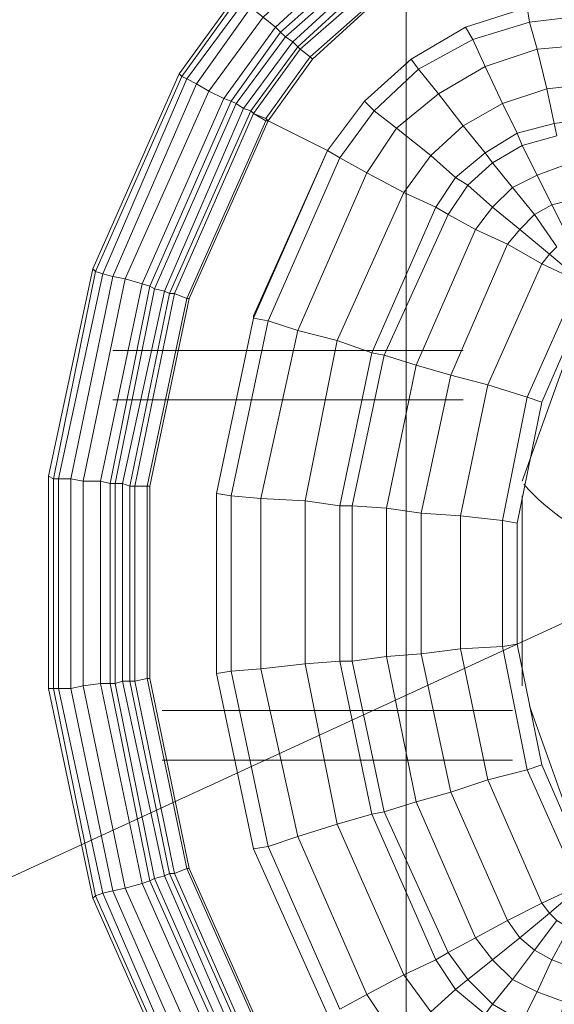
# Model space of a CAD drawing. Header units: millimetres. Extents: x 352 to 350573, y -22 to 37733.
# Tile 186 of 214: x 143757 to 144188, y 19479 to 20273. Entities that reach past the tile are written whole.
import ezdxf

# ---------------------------------------------------------------- set-up
doc = ezdxf.new("R2010")
doc.units = ezdxf.units.MM
doc.layers.add('PDF _0', color=1, linetype='Continuous')
for name, color, linetype, true_color in [('PDF _PD-Lighting', 7, 'Continuous', 0xb80000), ('PDF$_83$-$Floor$Plan$-$В_Этаж$03_Сводный$A-DETL-MBND', 7, 'Continuous', 0xdd3700), ('PDF$_83$new_ifc_RVT-1-В_Этаж$03_Сводный$M-EQPM', 7, 'Continuous', 0xdcdcdc)]:
    doc.layers.add(name, color=color, linetype=linetype, true_color=true_color)

msp = doc.modelspace()

# ---------------------------------------------------------------- linework, layer by layer
at = {"layer": 'PDF _0', "color": 12, "lineweight": 0, "true_color": 0xb80000}
msp.add_lwpolyline([(144205.77, 19791.38), (143734.33, 19574.56), (143535.42, 19574.56), (142037.58, 19574.56)], dxfattribs=at)
at = {"layer": 'PDF _PD-Lighting', "lineweight": 0}
msp.add_lwpolyline([(144068.51, 18204.03), (144068.51, 22795.02)], dxfattribs=at)
msp.add_lwpolyline([(144604.2, 19987.65, 0.175591), (144539.54, 20075.53, 0.175986), (144433.35, 20101.57, 0.571061), (144376.74, 19975.62, -0.540628), (144324.25, 19843.62, -0.133547), (144237.63, 19848.9, -0.131693), (144163.26, 19898.25)], format="xyb", dxfattribs=at)
at = {"layer": 'PDF$_83$-$Floor$Plan$-$В_Этаж$03_Сводный$A-DETL-MBND', "color": 220, "lineweight": 0, "true_color": 0xff00bf}
for points in [[(144114.26, 20006.21), (143831.8, 20006.21)], [(143831.8, 19966.43), (144114.26, 19966.43)]]:
    msp.add_lwpolyline(points, dxfattribs=at)
at = {"layer": 'PDF$_83$-$Floor$Plan$-$В_Этаж$03_Сводный$A-DETL-MBND', "color": 150, "lineweight": 0, "true_color": 0x007fff}
for points in [[(144154.05, 19715.79), (143871.59, 19715.79)], [(143871.59, 19676.01), (144154.05, 19676.01)]]:
    msp.add_lwpolyline(points, dxfattribs=at)
at = {"layer": 'PDF$_83$new_ifc_RVT-1-В_Этаж$03_Сводный$M-EQPM', "lineweight": 0}
for points in [[(144138.13, 20408.02), (144060.56, 20382.16), (144060.56, 20386.14), (143990.94, 20346.36), (143990.94, 20344.37), (143933.25, 20290.66), (143931.26, 20292.65), (143990.94, 20346.36), (143931.26, 20292.65), (143933.25, 20290.66), (143887.5, 20227.01), (143891.48, 20225.02), (143823.85, 20067.87), (143817.88, 20069.86), (143887.5, 20227.01), (143891.48, 20225.02), (143937.23, 20286.68), (143994.91, 20338.4), (144062.55, 20378.18), (144138.13, 20402.05)], [(143899.43, 20221.04), (143909.38, 20215.07), (143953.14, 20274.75), (144006.85, 20324.47), (144000.88, 20332.43), (143943.2, 20282.7)], [(143992.93, 20240.93), (144038.68, 20282.7)], [(143957.12, 20191.2), (143992.93, 20240.93)], [(144034.7, 20207.11), (144072.49, 20240.93)], [(144034.7, 20207.11), (144072.49, 20240.93)], [(143823.85, 20067.87), (143831.8, 20065.88), (143899.43, 20221.04), (143891.48, 20225.02)], [(143821.86, 19900.78), (143829.81, 19898.79), (143861.64, 20057.93), (143927.28, 20207.11), (143921.32, 20209.1), (143855.67, 20059.92)], [(144004.86, 20167.33), (144034.7, 20207.11)], [(144158.03, 20181.26), (144162, 20171.31)], [(144132.17, 20165.34), (144138.13, 20157.39)], [(144173.94, 20147.44), (144185.87, 20123.57)], [(144154.05, 20137.49), (144171.95, 20115.61)], [(144138.13, 20121.58), (144160.02, 20103.68)], [(144124.21, 20103.68), (144150.07, 20091.74)], [(144183.89, 20083.79), (144207.76, 20063.89), (144207.76, 20061.91), (144217.7, 20055.94), (144207.76, 20063.89)], [(143788.04, 19902.77), (143797.99, 19902.77), (143831.8, 20065.88), (143823.85, 20067.87)], [(143849.71, 19896.8), (143881.53, 20051.96), (143891.48, 20047.98), (143859.65, 19896.8), (143859.65, 19741.65), (143859.65, 19896.8), (143849.71, 19896.8), (143845.73, 19896.8), (143845.73, 19739.66), (143839.76, 19739.66), (143833.79, 19737.67), (143829.81, 19737.67), (143861.64, 19578.54), (143865.62, 19580.53), (143833.79, 19737.67), (143829.81, 19737.67), (143821.86, 19737.67), (143855.67, 19576.55), (143861.64, 19578.54), (143829.81, 19737.67), (143829.81, 19898.79), (143821.86, 19900.78), (143821.86, 19737.67), (143829.81, 19737.67), (143829.81, 19898.79), (143833.79, 19898.79), (143833.79, 19737.67), (143839.76, 19739.66), (143839.76, 19898.79), (143845.73, 19896.8), (143839.76, 19898.79), (143873.58, 20053.95), (143877.55, 20051.96), (143845.73, 19896.8), (143845.73, 19739.66), (143877.55, 19584.51), (143873.58, 19582.52), (143839.76, 19739.66), (143845.73, 19739.66), (143849.71, 19739.66), (143845.73, 19739.66), (143877.55, 19584.51), (143881.53, 19584.51), (143849.71, 19739.66)], [(143951.15, 19886.86), (143986.96, 19884.87), (144012.82, 20014.17), (143980.99, 20022.12)], [(143865.62, 19580.53), (143873.58, 19582.52), (143839.76, 19739.66), (143839.76, 19898.79), (143833.79, 19898.79), (143833.79, 19737.67)], [(143915.35, 19745.63), (143915.35, 19890.84)], [(143951.15, 19749.61), (143986.96, 19753.58), (143986.96, 19884.87), (143951.15, 19886.86)], [(144104.32, 19650.15), (144134.16, 19660.09), (144112.28, 19765.52), (144112.28, 19872.93), (144080.45, 19874.92), (144080.45, 19761.54)], [(143980.99, 19614.34), (144012.82, 19624.29), (143986.96, 19753.58), (143951.15, 19749.61)], [(143881.53, 19584.51), (143891.48, 19588.48), (143859.65, 19741.65), (143849.71, 19739.66)], [(144177.92, 19560.64), (144207.76, 19574.56), (144165.98, 19668.05), (144134.16, 19660.09)], [(144066.52, 19502.95), (144092.38, 19514.89), (144040.67, 19632.25), (144012.82, 19624.29)], [(144036.69, 19487.04), (144066.52, 19502.95), (144012.82, 19624.29), (143980.99, 19614.34)], [(143957.12, 19445.26), (143893.47, 19588.48)], [(143927.28, 19431.34), (143931.26, 19431.34), (143865.62, 19580.53), (143861.64, 19578.54)], [(143980.99, 19385.59), (143982.98, 19387.58), (143945.19, 19439.3), (143881.53, 19584.51), (143877.55, 19584.51), (143943.2, 19437.31)], [(144217.7, 19568.59), (144215.71, 19570.58), (144211.73, 19570.58), (144209.74, 19572.57), (144207.76, 19572.57), (144183.89, 19552.68), (144189.85, 19546.71), (144171.95, 19522.84), (144185.87, 19514.89), (144199.8, 19540.74), (144185.87, 19514.89), (144201.79, 19508.92), (144207.76, 19538.76), (144215.71, 19570.58)]]:
    msp.add_lwpolyline(points, close=True, dxfattribs=at)
for points in [[(144217.7, 20402.05), (144217.7, 20410.01), (144217.7, 20402.05), (144217.7, 20392.11), (144217.7, 20378.18), (144217.7, 20372.21), (144148.08, 20364.26), (144148.08, 20360.28), (144082.44, 20340.39), (144080.45, 20342.38), (144076.47, 20350.33), (144014.81, 20314.53), (144018.78, 20308.56), (144014.81, 20314.53), (144006.85, 20324.47), (144014.81, 20314.53), (143963.09, 20266.79), (143921.32, 20209.1), (143909.38, 20215.07), (143953.14, 20274.75)], [(144217.7, 20410.01), (144138.13, 20402.05), (144140.12, 20394.1), (144066.52, 20370.23), (144000.88, 20332.43), (143994.91, 20338.4), (144000.88, 20332.43), (143943.2, 20282.7), (143953.14, 20274.75), (143963.09, 20266.79), (144014.81, 20314.53), (144076.47, 20350.33), (144146.09, 20372.21), (144142.11, 20384.15), (144217.7, 20392.11), (144309.2, 20392.11), (144309.2, 20378.18), (144309.2, 20372.21), (144309.2, 20368.24), (144675.21, 20368.24)], [(144217.7, 20392.11), (144217.7, 20402.05), (144140.12, 20394.1), (144142.11, 20384.15), (144072.49, 20360.28), (144006.85, 20324.47), (143953.14, 20274.75), (143963.09, 20266.79), (143967.07, 20262.81), (143963.09, 20266.79), (143921.32, 20209.1), (143927.28, 20207.11), (143967.07, 20262.81), (144018.78, 20308.56), (144080.45, 20342.38), (144148.08, 20364.26), (144146.09, 20372.21), (144217.7, 20378.18), (144309.2, 20378.18), (144309.2, 20372.21), (144309.2, 20368.24), (144309.2, 20360.28), (144675.21, 20360.28)], [(144217.7, 20378.18), (144217.7, 20392.11), (144142.11, 20384.15), (144146.09, 20372.21), (144076.47, 20350.33), (144080.45, 20342.38), (144082.44, 20340.39), (144022.76, 20304.58), (143971.04, 20258.83), (143977.01, 20254.85), (143980.99, 20250.88)], [(144026.74, 20300.6), (143977.01, 20254.85), (143937.23, 20201.15), (143873.58, 20053.95), (143839.76, 19898.79), (143833.79, 19898.79), (143865.62, 20055.94), (143873.58, 20053.95), (143865.62, 20055.94), (143861.64, 20057.93), (143927.28, 20207.11), (143967.07, 20262.81), (144018.78, 20308.56)], [(143943.2, 20282.7), (143899.43, 20221.04), (143909.38, 20215.07), (143841.75, 20063.89), (143855.67, 20059.92), (143861.64, 20057.93), (143865.62, 20055.94), (143931.26, 20205.13), (143971.04, 20258.83), (144022.76, 20304.58)], [(144026.74, 20300.6), (143977.01, 20254.85), (143980.99, 20250.88), (143943.2, 20199.16), (143945.19, 20197.17), (143881.53, 20051.96), (143877.55, 20051.96), (143943.2, 20199.16)], [(143980.99, 20250.88), (143943.2, 20199.16), (143945.19, 20197.17), (143982.98, 20248.89), (144032.71, 20292.65), (144028.73, 20294.64), (143980.99, 20250.88), (143982.98, 20248.89), (143945.19, 20197.17), (143955.13, 20191.2), (143957.12, 20191.2), (143992.93, 20240.93), (143957.12, 20191.2), (143992.93, 20240.93), (144038.68, 20282.7), (143992.93, 20240.93), (144038.68, 20282.7), (144038.68, 20284.69)], [(144038.68, 20284.69), (143990.94, 20242.92), (143982.98, 20248.89), (143980.99, 20250.88), (144028.73, 20294.64)], [(143931.26, 20292.65), (143885.51, 20229)], [(143931.26, 20292.65), (143885.51, 20229)], [(143933.25, 20290.66), (143887.5, 20227.01)], [(143937.23, 20286.68), (143891.48, 20225.02)], [(144038.68, 20284.69), (143990.94, 20242.92), (143982.98, 20248.89), (144032.71, 20292.65)], [(144038.68, 20282.7), (143992.93, 20240.93), (143957.12, 20191.2), (144004.86, 20167.33), (144014.81, 20161.36), (143957.12, 20030.08), (143945.19, 20032.07), (143957.12, 20030.08), (143927.28, 19888.85), (143915.35, 19890.84), (143927.28, 19888.85), (143927.28, 19747.62), (143915.35, 19745.63), (143927.28, 19747.62), (143957.12, 19606.39), (143945.19, 19604.4), (143957.12, 19606.39), (144014.81, 19475.1)], [(144060.56, 19451.23), (144036.69, 19487.04), (144014.81, 19475.1), (144036.69, 19487.04), (143980.99, 19614.34), (143957.12, 19606.39), (143980.99, 19614.34), (143951.15, 19749.61), (143927.28, 19747.62), (143951.15, 19749.61), (143951.15, 19886.86), (143927.28, 19888.85), (143951.15, 19886.86), (143980.99, 20022.12), (143957.12, 20030.08), (143980.99, 20022.12), (144036.69, 20149.43), (144014.81, 20161.36), (144042.65, 20199.16), (144034.7, 20207.11), (144042.65, 20199.16), (144078.46, 20232.97), (144072.49, 20240.93), (144078.46, 20232.97), (144122.22, 20256.84), (144116.25, 20266.79), (144122.22, 20256.84), (144167.97, 20270.77), (144165.98, 20282.7), (144167.97, 20270.77), (144217.7, 20276.74)], [(144165.98, 20282.7), (144116.25, 20266.79), (144165.98, 20282.7), (144116.25, 20266.79), (144072.49, 20240.93), (144116.25, 20266.79), (144072.49, 20240.93), (144116.25, 20266.79), (144165.98, 20282.7)], [(144217.7, 20183.24), (144217.7, 20193.19), (144187.86, 20189.21), (144189.85, 20179.27), (144162, 20171.31), (144138.13, 20157.39), (144118.24, 20139.48), (144102.33, 20115.61), (144092.38, 20121.58), (144108.3, 20145.45), (144088.41, 20163.35), (144060.56, 20185.23), (144094.37, 20213.08), (144132.17, 20234.96), (144173.94, 20248.89), (144167.97, 20270.77), (144122.22, 20256.84), (144078.46, 20232.97), (144042.65, 20199.16), (144014.81, 20161.36)], [(144217.7, 20276.74), (144167.97, 20270.77), (144173.94, 20248.89), (144132.17, 20234.96), (144146.09, 20205.13), (144158.03, 20181.26), (144146.09, 20205.13), (144114.26, 20187.22), (144132.17, 20165.34), (144158.03, 20181.26), (144187.86, 20189.21), (144181.9, 20217.06), (144217.7, 20221.04)], [(143971.04, 20258.83), (143967.07, 20262.81)], [(143971.04, 20258.83), (143967.07, 20262.81)], [(144116.25, 20266.79), (144116.25, 20266.79)], [(144116.25, 20266.79), (144116.25, 20266.79)], [(143943.2, 20199.16), (143937.23, 20201.15), (143931.26, 20205.13), (143937.23, 20201.15), (143873.58, 20053.95), (143877.55, 20051.96), (143845.73, 19896.8), (143849.71, 19896.8), (143881.53, 20051.96), (143891.48, 20047.98), (143893.47, 20047.98), (143861.64, 19896.8), (143859.65, 19896.8), (143849.71, 19896.8), (143849.71, 19739.66), (143859.65, 19741.65), (143861.64, 19741.65), (143861.64, 19896.8), (143859.65, 19896.8), (143891.48, 20047.98), (143955.13, 20191.2), (143891.48, 20047.98), (143893.47, 20047.98), (143861.64, 19896.8), (143893.47, 20047.98), (143957.12, 20191.2), (143955.13, 20193.19), (143990.94, 20242.92), (143955.13, 20193.19), (143945.19, 20197.17), (143881.53, 20051.96), (143877.55, 20051.96), (143943.2, 20199.16), (143937.23, 20201.15), (143977.01, 20254.85), (143971.04, 20258.83), (143931.26, 20205.13), (143865.62, 20055.94), (143833.79, 19898.79), (143829.81, 19898.79), (143861.64, 20057.93), (143855.67, 20059.92), (143921.32, 20209.1), (143909.38, 20215.07), (143841.75, 20063.89), (143807.93, 19900.78), (143797.99, 19902.77), (143807.93, 19900.78)], [(144217.7, 20252.87), (144173.94, 20248.89), (144181.9, 20217.06), (144146.09, 20205.13), (144132.17, 20234.96), (144122.22, 20256.84), (144132.17, 20234.96), (144094.37, 20213.08), (144078.46, 20232.97), (144094.37, 20213.08), (144060.56, 20185.23), (144042.65, 20199.16), (144060.56, 20185.23), (144036.69, 20149.43), (144014.81, 20161.36), (143957.12, 20030.08), (143927.28, 19888.85), (143927.28, 19747.62), (143957.12, 19606.39), (144014.81, 19475.1)], [(144217.7, 20252.87), (144173.94, 20248.89), (144181.9, 20217.06), (144146.09, 20205.13), (144114.26, 20187.22), (144094.37, 20213.08), (144114.26, 20187.22), (144088.41, 20163.35), (144108.3, 20145.45), (144118.24, 20139.48), (144138.13, 20157.39), (144162, 20171.31), (144189.85, 20179.27), (144187.86, 20189.21), (144217.7, 20193.19)], [(143992.93, 20240.93), (143990.94, 20242.92)], [(143992.93, 20240.93), (143990.94, 20242.92)], [(143992.93, 20240.93), (143992.93, 20240.93)], [(143992.93, 20240.93), (143992.93, 20240.93)], [(143992.93, 20240.93), (143992.93, 20240.93)], [(144072.49, 20240.93), (144072.49, 20240.93)], [(144072.49, 20240.93), (144072.49, 20240.93)], [(143887.5, 19409.46), (143817.88, 19566.6), (143815.89, 19564.61), (143780.08, 19733.69), (143780.08, 19904.76), (143815.89, 20071.85), (143780.08, 19904.76), (143784.06, 19902.77), (143817.88, 20069.86), (143815.89, 20071.85), (143885.51, 20229)], [(143885.51, 20229), (143815.89, 20071.85)], [(143887.5, 20227.01), (143817.88, 20069.86)], [(143887.5, 20227.01), (143885.51, 20229)], [(143899.43, 20221.04), (143891.48, 20225.02)], [(143899.43, 20221.04), (143831.8, 20065.88)], [(144201.79, 20127.55), (144185.87, 20123.57), (144171.95, 20115.61), (144160.02, 20103.68), (144150.07, 20091.74), (144104.32, 19986.32), (144076.47, 19994.27), (144050.61, 20002.23), (144102.33, 20115.61), (144118.24, 20139.48), (144138.13, 20121.58), (144118.24, 20139.48), (144108.3, 20145.45), (144132.17, 20165.34), (144158.03, 20181.26), (144187.86, 20189.21), (144181.9, 20217.06), (144217.7, 20221.04)], [(143931.26, 20205.13), (143927.28, 20207.11)], [(143931.26, 20205.13), (143927.28, 20207.11)], [(144034.7, 20207.11), (144004.86, 20167.33)], [(144034.7, 20207.11), (144004.86, 20167.33)], [(144034.7, 20207.11), (144034.7, 20207.11)], [(144034.7, 20207.11), (144034.7, 20207.11)], [(143957.12, 19445.26), (143893.47, 19588.48), (143861.64, 19741.65), (143861.64, 19896.8), (143893.47, 20047.98), (143957.12, 20191.2), (143893.47, 20047.98), (143957.12, 20191.2), (143893.47, 20047.98), (143957.12, 20191.2), (144004.86, 20167.33), (143945.19, 20034.06), (143945.19, 20032.07), (144004.86, 20167.33), (143945.19, 20032.07), (143915.35, 19890.84), (143945.19, 20032.07), (143945.19, 20034.06), (144004.86, 20167.33)], [(143957.12, 20191.2), (143957.12, 20191.2)], [(143957.12, 20191.2), (143957.12, 20191.2)], [(143957.12, 20191.2), (143957.12, 20191.2)], [(143957.12, 20191.2), (143957.12, 20191.2)], [(144060.56, 20185.23), (144036.69, 20149.43)], [(144201.79, 20127.55), (144185.87, 20123.57), (144171.95, 20115.61), (144160.02, 20103.68), (144150.07, 20091.74), (144104.32, 19986.32), (144080.45, 19874.92), (144052.6, 19878.9), (144076.47, 19994.27), (144050.61, 20002.23), (144040.67, 20004.22), (144092.38, 20121.58), (144108.3, 20145.45), (144132.17, 20165.34), (144114.26, 20187.22), (144088.41, 20163.35), (144066.52, 20133.52), (144092.38, 20121.58), (144102.33, 20115.61), (144124.21, 20103.68), (144138.13, 20121.58), (144154.05, 20137.49), (144138.13, 20157.39), (144154.05, 20137.49), (144173.94, 20147.44), (144162, 20171.31), (144173.94, 20147.44), (144195.82, 20155.4)], [(144088.41, 20163.35), (144060.56, 20185.23)], [(144004.86, 20167.33), (144004.86, 20167.33)], [(144004.86, 20167.33), (144004.86, 20167.33)], [(144088.41, 20163.35), (144066.52, 20133.52)], [(144207.76, 20061.91), (144165.98, 19968.41), (144146.09, 19868.96), (144146.09, 19767.51), (144112.28, 19765.52), (144080.45, 19761.54), (144080.45, 19874.92), (144104.32, 19986.32), (144134.16, 19978.36), (144104.32, 19986.32), (144076.47, 19994.27), (144124.21, 20103.68), (144138.13, 20121.58), (144154.05, 20137.49), (144173.94, 20147.44), (144195.82, 20155.4)], [(144036.69, 20149.43), (143980.99, 20022.12)], [(144066.52, 20133.52), (144036.69, 20149.43)], [(144066.52, 20133.52), (144036.69, 20149.43)], [(144066.52, 20133.52), (144012.82, 20014.17)], [(144066.52, 20133.52), (144012.82, 20014.17)], [(144092.38, 20121.58), (144066.52, 20133.52)], [(144092.38, 20121.58), (144040.67, 20004.22)], [(144199.8, 20095.72), (144185.87, 20123.57), (144199.8, 20095.72)], [(144189.85, 20089.75), (144183.89, 20083.79), (144177.92, 20075.83), (144134.16, 19978.36), (144112.28, 19872.93), (144112.28, 19765.52), (144146.09, 19767.51), (144165.98, 19668.05), (144134.16, 19660.09), (144112.28, 19765.52), (144080.45, 19761.54), (144052.6, 19759.55), (144052.6, 19878.9), (144076.47, 19994.27), (144124.21, 20103.68), (144102.33, 20115.61), (144050.61, 20002.23), (144024.75, 19880.89), (144052.6, 19878.9), (144080.45, 19874.92), (144112.28, 19872.93), (144134.16, 19978.36), (144177.92, 20075.83), (144150.07, 20091.74), (144177.92, 20075.83), (144183.89, 20083.79), (144160.02, 20103.68), (144183.89, 20083.79), (144189.85, 20089.75), (144171.95, 20115.61), (144189.85, 20089.75)], [(144217.7, 20099.7), (144217.7, 20067.87), (144217.7, 20099.7), (144207.76, 20097.71), (144215.71, 20067.87), (144217.7, 20067.87), (144309.2, 20067.87), (144309.2, 20055.94), (144313.18, 20065.88), (144311.19, 20067.87), (144315.17, 20097.71), (144309.2, 20099.7), (144309.2, 20067.87), (144311.19, 20067.87), (144309.2, 20055.94), (144217.7, 20055.94), (144215.71, 20067.87), (144211.73, 20065.88), (144217.7, 20055.94), (144162, 19900.78)], [(144207.76, 20061.91), (144177.92, 20075.83), (144207.76, 20061.91), (144165.98, 19968.41), (144134.16, 19978.36), (144165.98, 19968.41), (144146.09, 19868.96), (144112.28, 19872.93), (144146.09, 19868.96), (144146.09, 19767.51), (144158.03, 19769.5), (144177.92, 19672.03), (144217.7, 19580.53)], [(143817.88, 20069.86), (143784.06, 19902.77)], [(143823.85, 20067.87), (143788.04, 19902.77)], [(143831.8, 20065.88), (143797.99, 19902.77)], [(143817.88, 20069.86), (143815.89, 20071.85)], [(143823.85, 20067.87), (143817.88, 20069.86)], [(143841.75, 20063.89), (143831.8, 20065.88)], [(143841.75, 20063.89), (143831.8, 20065.88)], [(143841.75, 20063.89), (143807.93, 19900.78)], [(143855.67, 20059.92), (143821.86, 19900.78)], [(143855.67, 20059.92), (143841.75, 20063.89)], [(144207.76, 19574.56), (144165.98, 19668.05), (144177.92, 19672.03), (144165.98, 19668.05), (144146.09, 19767.51), (144158.03, 19769.5), (144158.03, 19866.97), (144177.92, 19964.44), (144217.7, 20055.94)], [(143893.47, 20047.98), (143893.47, 20047.98)], [(143893.47, 20047.98), (143893.47, 20047.98)], [(143893.47, 20047.98), (143893.47, 20047.98)], [(143893.47, 20047.98), (143893.47, 20047.98)], [(144012.82, 20014.17), (143980.99, 20022.12)], [(144012.82, 20014.17), (143986.96, 19884.87)], [(144040.67, 20004.22), (144012.82, 20014.17)], [(144040.67, 20004.22), (144012.82, 20014.17)], [(144040.67, 20004.22), (144014.81, 19880.89)], [(144040.67, 20004.22), (144014.81, 19880.89)], [(144050.61, 20002.23), (144024.75, 19880.89)], [(144050.61, 20002.23), (144040.67, 20004.22)], [(144177.92, 19964.44), (144165.98, 19968.41)], [(144177.92, 19964.44), (144165.98, 19968.41)], [(143891.48, 19411.45), (143823.85, 19568.59), (143788.04, 19733.69), (143788.04, 19902.77), (143784.06, 19902.77), (143784.06, 19733.69), (143784.06, 19902.77), (143780.08, 19904.76), (143780.08, 19733.69), (143784.06, 19733.69), (143817.88, 19566.6), (143823.85, 19568.59), (143817.88, 19566.6), (143784.06, 19733.69), (143780.08, 19733.69), (143815.89, 19564.61), (143817.88, 19566.6), (143887.5, 19409.46)], [(143788.04, 19902.77), (143784.06, 19902.77)], [(143797.99, 19902.77), (143788.04, 19902.77)], [(143788.04, 19902.77), (143788.04, 19733.69)], [(143797.99, 19902.77), (143797.99, 19733.69)], [(143797.99, 19902.77), (143797.99, 19733.69)], [(143821.86, 19900.78), (143807.93, 19900.78)], [(143821.86, 19900.78), (143807.93, 19900.78)], [(143807.93, 19900.78), (143807.93, 19735.68)], [(143807.93, 19900.78), (143807.93, 19735.68)], [(143821.86, 19900.78), (143821.86, 19737.67)], [(143955.13, 19445.26), (143891.48, 19588.48), (143893.47, 19588.48), (143891.48, 19588.48), (143859.65, 19741.65), (143861.64, 19741.65), (143861.64, 19896.8), (143861.64, 19741.65), (143893.47, 19588.48), (143861.64, 19741.65), (143893.47, 19588.48), (143957.12, 19445.26), (143893.47, 19588.48), (143957.12, 19445.26)], [(143861.64, 19896.8), (143861.64, 19896.8)], [(143861.64, 19896.8), (143861.64, 19896.8)], [(144014.81, 19880.89), (143986.96, 19884.87)], [(144014.81, 19880.89), (143986.96, 19884.87)], [(143986.96, 19884.87), (143986.96, 19753.58)], [(144162, 19735.68), (144162, 19888.85)], [(144024.75, 19880.89), (144014.81, 19880.89)], [(144024.75, 19880.89), (144014.81, 19880.89)], [(144014.81, 19880.89), (144014.81, 19755.57)], [(144014.81, 19880.89), (144014.81, 19755.57)], [(144052.6, 19878.9), (144024.75, 19880.89)], [(144024.75, 19880.89), (144024.75, 19755.57)], [(144024.75, 19880.89), (144024.75, 19755.57)], [(144052.6, 19878.9), (144052.6, 19759.55)], [(144158.03, 19866.97), (144146.09, 19868.96)], [(144158.03, 19866.97), (144146.09, 19868.96)], [(144014.81, 19755.57), (143986.96, 19753.58)], [(144014.81, 19755.57), (143986.96, 19753.58)], [(144024.75, 19755.57), (144014.81, 19755.57)], [(144024.75, 19755.57), (144014.81, 19755.57)], [(144014.81, 19755.57), (144040.67, 19632.25)], [(144014.81, 19755.57), (144040.67, 19632.25)], [(144052.6, 19759.55), (144024.75, 19755.57)], [(144052.6, 19759.55), (144024.75, 19755.57)], [(144024.75, 19755.57), (144050.61, 19634.24)], [(144024.75, 19755.57), (144050.61, 19634.24)], [(144080.45, 19761.54), (144052.6, 19759.55)], [(144052.6, 19759.55), (144076.47, 19642.19)], [(144052.6, 19759.55), (144076.47, 19642.19)], [(144080.45, 19761.54), (144104.32, 19650.15)], [(143986.96, 19753.58), (144012.82, 19624.29)], [(143861.64, 19741.65), (143861.64, 19741.65)], [(143861.64, 19741.65), (143861.64, 19741.65)], [(144004.86, 19471.12), (143945.19, 19604.4), (143915.35, 19745.63), (143945.19, 19604.4), (143915.35, 19745.63), (143945.19, 19604.4), (144004.86, 19471.12), (143945.19, 19604.4), (144004.86, 19471.12)], [(143915.35, 19745.63), (143915.35, 19745.63)], [(143915.35, 19745.63), (143915.35, 19745.63)], [(143899.43, 19415.43), (143831.8, 19570.58), (143823.85, 19568.59), (143788.04, 19733.69), (143784.06, 19733.69), (143788.04, 19733.69), (143797.99, 19733.69), (143831.8, 19570.58), (143899.43, 19415.43)], [(143797.99, 19733.69), (143788.04, 19733.69)], [(143807.93, 19735.68), (143797.99, 19733.69)], [(143807.93, 19735.68), (143797.99, 19733.69)], [(143797.99, 19733.69), (143831.8, 19570.58)], [(143821.86, 19737.67), (143807.93, 19735.68)], [(143821.86, 19737.67), (143807.93, 19735.68)], [(143807.93, 19735.68), (143841.75, 19572.57)], [(143807.93, 19735.68), (143841.75, 19572.57)], [(143821.86, 19737.67), (143855.67, 19576.55)], [(144162, 19465.16), (144173.94, 19489.03), (144162, 19465.16), (144138.13, 19479.08), (144154.05, 19498.97), (144138.13, 19514.89), (144160.02, 19532.79), (144171.95, 19522.84), (144185.87, 19514.89), (144201.79, 19508.92), (144217.7, 19506.93), (144217.7, 19538.76), (144309.2, 19538.76), (144309.2, 19568.59), (144309.2, 19580.53), (144217.7, 19580.53), (144167.97, 19719.77)], [(144134.16, 19660.09), (144104.32, 19650.15)], [(144134.16, 19660.09), (144177.92, 19560.64)], [(144104.32, 19650.15), (144076.47, 19642.19)], [(144104.32, 19650.15), (144076.47, 19642.19)], [(144104.32, 19650.15), (144150.07, 19546.71)], [(144104.32, 19650.15), (144150.07, 19546.71)], [(144076.47, 19642.19), (144050.61, 19634.24)], [(144076.47, 19642.19), (144050.61, 19634.24)], [(144076.47, 19642.19), (144124.21, 19532.79)], [(144076.47, 19642.19), (144124.21, 19532.79)], [(144040.67, 19632.25), (144012.82, 19624.29)], [(144050.61, 19634.24), (144040.67, 19632.25)], [(144050.61, 19634.24), (144040.67, 19632.25)], [(144040.67, 19632.25), (144092.38, 19514.89)], [(144050.61, 19634.24), (144102.33, 19520.85)], [(144050.61, 19634.24), (144102.33, 19520.85)], [(143945.19, 19604.4), (143945.19, 19604.4)], [(143945.19, 19604.4), (143945.19, 19604.4)], [(143891.48, 19588.48), (143881.53, 19584.51)], [(143891.48, 19588.48), (143955.13, 19445.26)], [(143893.47, 19588.48), (143893.47, 19588.48)], [(143893.47, 19588.48), (143893.47, 19588.48)], [(143893.47, 19588.48), (143893.47, 19588.48)], [(143873.58, 19582.52), (143865.62, 19580.53)], [(143865.62, 19580.53), (143931.26, 19431.34)], [(143877.55, 19584.51), (143873.58, 19582.52)], [(143873.58, 19582.52), (143937.23, 19435.32)], [(143873.58, 19582.52), (143937.23, 19435.32)], [(143877.55, 19584.51), (143943.2, 19437.31)], [(143881.53, 19584.51), (143945.19, 19439.3)], [(143909.38, 19421.39), (143841.75, 19572.57), (143831.8, 19570.58), (143823.85, 19568.59), (143891.48, 19411.45)], [(143841.75, 19572.57), (143831.8, 19570.58)], [(143855.67, 19576.55), (143841.75, 19572.57)], [(143855.67, 19576.55), (143841.75, 19572.57)], [(143841.75, 19572.57), (143909.38, 19421.39)], [(143861.64, 19578.54), (143855.67, 19576.55)], [(143855.67, 19576.55), (143921.32, 19427.36)], [(143855.67, 19576.55), (143921.32, 19427.36)], [(143861.64, 19578.54), (143927.28, 19431.34)], [(144207.76, 19572.57), (144183.89, 19552.68), (144177.92, 19560.64), (144207.76, 19574.56)], [(143885.51, 19407.47), (143815.89, 19564.61), (143885.51, 19407.47)], [(144217.7, 19568.59), (144217.7, 19538.76), (144207.76, 19538.76), (144199.8, 19540.74), (144189.85, 19546.71), (144183.89, 19552.68), (144177.92, 19560.64), (144150.07, 19546.71), (144160.02, 19532.79), (144183.89, 19552.68), (144160.02, 19532.79), (144171.95, 19522.84), (144154.05, 19498.97), (144173.94, 19489.03), (144185.87, 19514.89), (144173.94, 19489.03), (144195.82, 19481.07), (144201.79, 19508.92), (144195.82, 19481.07), (144189.85, 19457.2)], [(144177.92, 19560.64), (144150.07, 19546.71)], [(144150.07, 19546.71), (144124.21, 19532.79)], [(144150.07, 19546.71), (144124.21, 19532.79)], [(144189.85, 19546.71), (144171.95, 19522.84), (144154.05, 19498.97), (144138.13, 19479.08), (144162, 19465.16)], [(144150.07, 19546.71), (144160.02, 19532.79)], [(144124.21, 19532.79), (144102.33, 19520.85)], [(144124.21, 19532.79), (144102.33, 19520.85)], [(144124.21, 19532.79), (144138.13, 19514.89)], [(144124.21, 19532.79), (144138.13, 19514.89)], [(144160.02, 19532.79), (144138.13, 19514.89)], [(144102.33, 19520.85), (144092.38, 19514.89)], [(144102.33, 19520.85), (144092.38, 19514.89)], [(144102.33, 19520.85), (144118.24, 19498.97)], [(144102.33, 19520.85), (144118.24, 19498.97)], [(144162, 19465.16), (144158.03, 19457.2), (144146.09, 19431.34), (144114.26, 19449.24), (144132.17, 19471.12), (144138.13, 19479.08), (144132.17, 19471.12), (144108.3, 19491.02), (144092.38, 19514.89), (144066.52, 19502.95), (144088.41, 19473.11), (144108.3, 19491.02)], [(144092.38, 19514.89), (144108.3, 19491.02)], [(144217.7, 19455.21), (144217.7, 19443.28), (144187.86, 19447.25), (144158.03, 19457.2), (144132.17, 19471.12), (144108.3, 19491.02), (144118.24, 19498.97), (144138.13, 19479.08), (144118.24, 19498.97), (144138.13, 19514.89), (144154.05, 19498.97), (144173.94, 19489.03), (144195.82, 19481.07), (144217.7, 19479.08), (144217.7, 19506.93)], [(144138.13, 19514.89), (144118.24, 19498.97)], [(144088.41, 19473.11), (144066.52, 19502.95), (144036.69, 19487.04), (144060.56, 19451.23)], [(144118.24, 19498.97), (144108.3, 19491.02)], [(144108.3, 19491.02), (144088.41, 19473.11)]]:
    msp.add_lwpolyline(points, dxfattribs=at)

doc.saveas('drawing.dxf')
